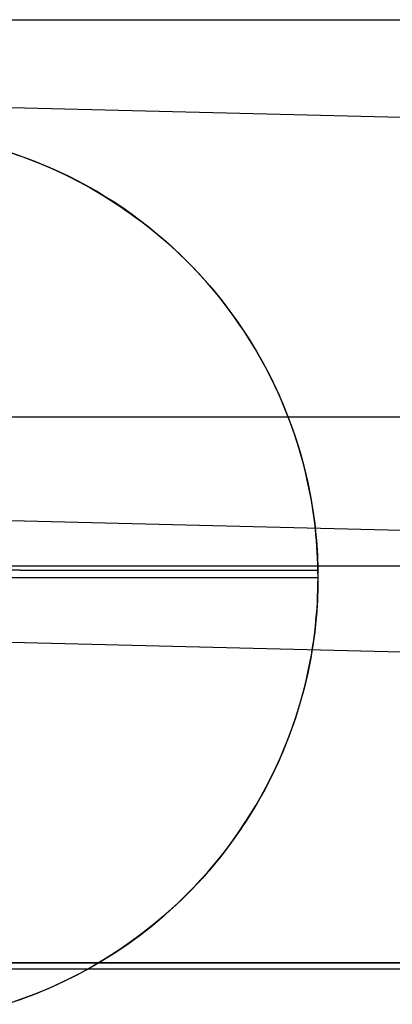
# Model space of a CAD drawing. Header units: millimetres. Extents: x 492 to 1282, y -834 to -234.
# Tile 46 of 93: x 640 to 646, y -251 to -234. Entities that reach past the tile are written whole.
import ezdxf

# ---------------------------------------------------------------- set-up
doc = ezdxf.new("R2010")
doc.units = ezdxf.units.MM
doc.layers.add('Volume$Layer 03', color=7, linetype='Continuous', true_color=0x000000)

msp = doc.modelspace()

# ---------------------------------------------------------------- linework, layer by layer
at = {"layer": 'Volume$Layer 03'}
for p, q in [((623.174, -234.371, 380.751), (1236.174, -234.371, 380.751)), ((856.476, -241.238, 1.019), (623.356, -235.445, 1.019)), ((639.505, -236.585, -8.01), (639.751, -236.67, -8.01)), ((639.709, -236.655, -3.995), (639.536, -236.596, -3.889)), ((639.686, -236.646, -13.01), (639.93, -236.737, -13.01)), ((639.879, -236.717, -4.102), (639.709, -236.655, -3.995)), ((639.751, -236.67, -8.01), (639.995, -236.763, -8.01)), ((640.045, -236.783, -4.211), (639.879, -236.717, -4.102)), ((639.93, -236.737, -13.01), (640.171, -236.836, -13.01)), ((639.995, -236.763, -8.01), (640.235, -236.864, -8.01)), ((640.207, -236.852, -4.321), (640.045, -236.783, -4.211)), ((640.171, -236.836, -13.01), (640.408, -236.944, -13.01)), ((640.366, -236.924, -4.431), (640.207, -236.852, -4.321)), ((640.235, -236.864, -8.01), (640.472, -236.974, -8.01)), ((640.523, -236.999, -4.542), (640.366, -236.924, -4.431)), ((640.408, -236.944, -13.01), (640.641, -237.059, -13.01)), ((640.472, -236.974, -8.01), (640.704, -237.092, -8.01)), ((640.677, -237.078, -4.654), (640.523, -236.999, -4.542)), ((640.641, -237.059, -13.01), (640.87, -237.183, -13.01)), ((640.83, -237.16, -4.767), (640.677, -237.078, -4.654)), ((640.704, -237.092, -8.01), (640.933, -237.218, -8.01)), ((640.981, -237.246, -4.881), (640.83, -237.16, -4.767)), ((640.87, -237.183, -13.01), (641.095, -237.314, -13.01)), ((640.933, -237.218, -8.01), (641.156, -237.352, -8.01)), ((641.131, -237.336, -4.995), (640.981, -237.246, -4.881)), ((641.095, -237.314, -13.01), (641.315, -237.453, -13.01)), ((641.278, -237.429, -5.11), (641.131, -237.336, -4.995)), ((641.156, -237.352, -8.01), (641.376, -237.494, -8.01)), ((641.422, -237.525, -5.224), (641.278, -237.429, -5.11)), ((641.315, -237.453, -13.01), (641.53, -237.6, -13.01)), ((641.376, -237.494, -8.01), (641.589, -237.643, -8.01)), ((641.565, -237.625, -5.338), (641.422, -237.525, -5.224)), ((641.53, -237.6, -13.01), (641.74, -237.754, -13.01)), ((641.706, -237.728, -5.452), (641.565, -237.625, -5.338)), ((641.589, -237.643, -8.01), (641.798, -237.799, -8.01)), ((641.844, -237.835, -5.565), (641.706, -237.728, -5.452)), ((641.74, -237.754, -13.01), (641.944, -237.916, -13.01)), ((641.798, -237.799, -8.01), (642.001, -237.963, -8.01)), ((641.98, -237.945, -5.677), (641.844, -237.835, -5.565)), ((641.944, -237.916, -13.01), (642.143, -238.084, -13.01)), ((642.113, -238.058, -5.788), (641.98, -237.945, -5.677)), ((642.001, -237.963, -8.01), (642.199, -238.133, -8.01)), ((642.244, -238.175, -5.898), (642.113, -238.058, -5.788)), ((642.143, -238.084, -13.01), (642.335, -238.259, -13.01)), ((642.199, -238.133, -8.01), (642.39, -238.311, -8.01)), ((642.373, -238.294, -6.006), (642.244, -238.175, -5.898)), ((642.335, -238.259, -13.01), (642.522, -238.441, -13.01)), ((642.499, -238.418, -6.113), (642.373, -238.294, -6.006)), ((642.39, -238.311, -8.01), (642.575, -238.494, -8.01)), ((642.614, -238.535, -6.211), (642.499, -238.418, -6.113)), ((642.522, -238.441, -13.01), (642.702, -238.629, -13.01)), ((642.575, -238.494, -8.01), (642.753, -238.685, -8.01)), ((642.728, -238.657, -6.307), (642.614, -238.535, -6.211)), ((642.702, -238.629, -13.01), (642.875, -238.823, -13.01)), ((642.839, -238.781, -6.403), (642.728, -238.657, -6.307)), ((642.753, -238.685, -8.01), (642.925, -238.881, -8.01)), ((642.948, -238.908, -6.496), (642.839, -238.781, -6.403)), ((642.875, -238.823, -13.01), (643.042, -239.023, -13.01)), ((642.925, -238.881, -8.01), (643.09, -239.083, -8.01)), ((643.055, -239.039, -6.588), (642.948, -238.908, -6.496)), ((643.042, -239.023, -13.01), (643.201, -239.229, -13.01)), ((643.159, -239.172, -6.679), (643.055, -239.039, -6.588)), ((643.09, -239.083, -8.01), (643.247, -239.291, -8.01)), ((643.261, -239.309, -6.767), (643.159, -239.172, -6.679)), ((643.201, -239.229, -13.01), (643.354, -239.44, -13.01)), ((643.247, -239.291, -8.01), (643.398, -239.504, -8.01)), ((643.36, -239.449, -6.853), (643.261, -239.309, -6.767)), ((643.354, -239.44, -13.01), (643.499, -239.656, -13.01)), ((643.457, -239.591, -6.937), (643.36, -239.449, -6.853)), ((643.398, -239.504, -8.01), (643.541, -239.722, -8.01)), ((643.55, -239.737, -7.019), (643.457, -239.591, -6.937)), ((643.499, -239.656, -13.01), (643.636, -239.877, -13.01)), ((643.541, -239.722, -8.01), (643.676, -239.945, -8.01)), ((643.641, -239.885, -7.099), (643.55, -239.737, -7.019)), ((643.636, -239.877, -13.01), (643.765, -240.103, -13.01)), ((643.729, -240.036, -7.176), (643.641, -239.885, -7.099)), ((643.676, -239.945, -8.01), (643.803, -240.173, -8.01)), ((643.814, -240.19, -7.25), (643.729, -240.036, -7.176)), ((643.765, -240.103, -13.01), (643.887, -240.333, -13.01)), ((643.803, -240.173, -8.01), (643.923, -240.404, -8.01)), ((643.895, -240.347, -7.322), (643.814, -240.19, -7.25)), ((643.887, -240.333, -13.01), (644.001, -240.568, -13.01)), ((643.973, -240.507, -7.391), (643.895, -240.347, -7.322)), ((643.923, -240.404, -8.01), (644.034, -240.64, -8.01)), ((644.048, -240.669, -7.457), (643.973, -240.507, -7.391)), ((644.001, -240.568, -13.01), (644.106, -240.806, -13.01)), ((644.034, -240.64, -8.01), (644.137, -240.88, -8.01)), ((644.119, -240.833, -7.52), (644.048, -240.669, -7.457)), ((644.106, -240.806, -13.01), (644.203, -241.047, -13.01)), ((644.187, -241.001, -7.579), (644.119, -240.833, -7.52)), ((644.137, -240.88, -8.01), (644.231, -241.123, -8.01)), ((644.251, -241.171, -7.636), (644.187, -241.001, -7.579)), ((623.174, -241.023, 389.902), (1236.174, -241.023, 389.902)), ((644.203, -241.047, -13.01), (644.291, -241.292, -13.01)), ((644.231, -241.123, -8.01), (644.317, -241.369, -8.01)), ((644.311, -241.343, -7.688), (644.251, -241.171, -7.636)), ((644.291, -241.292, -13.01), (644.371, -241.54, -13.01)), ((644.367, -241.518, -7.738), (644.311, -241.343, -7.688)), ((644.317, -241.369, -8.01), (644.395, -241.618, -8.01)), ((644.419, -241.695, -7.783), (644.367, -241.518, -7.738)), ((644.371, -241.54, -13.01), (644.443, -241.79, -13.01)), ((644.395, -241.618, -8.01), (644.464, -241.87, -8.01)), ((644.467, -241.875, -7.825), (644.419, -241.695, -7.783)), ((644.443, -241.79, -13.01), (644.505, -242.043, -13.01)), ((644.464, -241.87, -8.01), (644.524, -242.124, -8.01)), ((644.51, -242.057, -7.863), (644.467, -241.875, -7.825)), ((644.505, -242.043, -13.01), (644.559, -242.298, -13.01)), ((644.55, -242.241, -7.897), (644.51, -242.057, -7.863)), ((644.524, -242.124, -8.01), (644.575, -242.379, -8.01)), ((644.585, -242.428, -7.927), (644.55, -242.241, -7.897)), ((644.559, -242.298, -13.01), (644.604, -242.554, -13.01)), ((856.275, -248.151, -7.935), (623.184, -242.359, -7.935)), ((644.575, -242.379, -8.01), (644.617, -242.637, -8.01)), ((644.615, -242.617, -7.952), (644.585, -242.428, -7.927)), ((644.604, -242.554, -13.01), (644.64, -242.812, -13.01)), ((644.641, -242.808, -7.974), (644.615, -242.617, -7.952)), ((644.617, -242.637, -8.01), (644.65, -242.895, -8.01)), ((644.64, -242.812, -13.01), (644.667, -243.071, -13.01)), ((644.652, -242.904, -7.982), (644.641, -242.808, -7.974)), ((644.65, -242.895, -8.01), (644.674, -243.155, -8.01)), ((644.661, -243.001, -7.99), (644.652, -242.904, -7.982)), ((644.67, -243.098, -7.997), (644.661, -243.001, -7.99)), ((644.667, -243.071, -13.01), (644.685, -243.331, -13.01)), ((644.677, -243.196, -8.002), (644.67, -243.098, -7.997)), ((644.674, -243.155, -8.01), (644.689, -243.415, -8.01)), ((644.684, -243.294, -8.007), (644.677, -243.196, -8.002)), ((644.689, -243.393, -8.01), (644.684, -243.294, -8.007)), ((644.685, -243.331, -13.01), (644.694, -243.591, -13.01)), ((644.692, -243.493, -8.011), (644.689, -243.393, -8.01)), ((623.174, -243.522, 374.098), (1236.174, -243.522, 374.098)), ((639.696, -243.595, -0.012), (634.696, -243.595, -0.012)), ((639.696, -243.593, -8.012), (644.695, -243.593, -8.012)), ((639.696, -243.595, -0.012), (639.696, -243.595, -8.012)), ((644.695, -243.593, -8.012), (644.692, -243.493, -8.011)), ((644.694, -243.591, -13.01), (644.694, -243.851, -13.01)), ((644.696, -243.721, -8.011), (644.695, -243.593, -8.012)), ((644.696, -243.721, -13.01), (629.696, -243.721, -13.01)), ((644.695, -243.769, -8.01), (644.689, -244.03, -8.01)), ((644.695, -243.824, -8.009), (644.696, -243.721, -8.011)), ((644.696, -243.721, -8.011), (644.696, -243.721, -13.01)), ((644.694, -243.851, -13.01), (644.685, -244.111, -13.01)), ((644.689, -244.03, -8), (644.693, -243.927, -8.005)), ((644.693, -243.927, -8.005), (644.695, -243.824, -8.009)), ((644.685, -244.111, -13.01), (644.667, -244.371, -13.01)), ((644.689, -244.03, -8.01), (644.674, -244.29, -8.01)), ((644.679, -244.233, -7.987), (644.685, -244.131, -7.994)), ((644.685, -244.131, -7.994), (644.689, -244.03, -8)), ((644.674, -244.29, -8.01), (644.65, -244.549, -8.01)), ((644.671, -244.333, -7.978), (644.679, -244.233, -7.987)), ((856.215, -250.188, 7.935), (623.133, -244.396, 7.935)), ((644.667, -244.371, -13.01), (644.64, -244.63, -13.01)), ((644.652, -244.533, -7.957), (644.662, -244.433, -7.968)), ((644.662, -244.433, -7.968), (644.671, -244.333, -7.978)), ((644.64, -244.63, -13.01), (644.604, -244.888, -13.01)), ((644.65, -244.549, -8.01), (644.616, -244.808, -8.01)), ((644.629, -244.73, -7.931), (644.641, -244.632, -7.945)), ((644.641, -244.632, -7.945), (644.652, -244.533, -7.957)), ((644.615, -244.828, -7.916), (644.629, -244.73, -7.931)), ((644.604, -244.888, -13.01), (644.559, -245.144, -13.01)), ((644.616, -244.808, -8.01), (644.574, -245.065, -8.01)), ((644.584, -245.021, -7.884), (644.6, -244.925, -7.901)), ((644.6, -244.925, -7.901), (644.615, -244.828, -7.916)), ((644.574, -245.065, -8.01), (644.523, -245.321, -8.01)), ((644.528, -245.307, -7.826), (644.566, -245.117, -7.866)), ((644.566, -245.117, -7.866), (644.584, -245.021, -7.884)), ((644.559, -245.144, -13.01), (644.505, -245.399, -13.01)), ((644.505, -245.399, -13.01), (644.443, -245.652, -13.01)), ((644.523, -245.321, -8.01), (644.463, -245.575, -8.01)), ((644.485, -245.495, -7.783), (644.528, -245.307, -7.826)), ((644.463, -245.575, -8.01), (644.394, -245.826, -8.01)), ((644.437, -245.68, -7.735), (644.485, -245.495, -7.783)), ((644.443, -245.652, -13.01), (644.371, -245.902, -13.01)), ((644.386, -245.862, -7.683), (644.437, -245.68, -7.735)), ((644.371, -245.902, -13.01), (644.291, -246.15, -13.01)), ((644.394, -245.826, -8.01), (644.317, -246.075, -8.01)), ((644.329, -246.042, -7.627), (644.386, -245.862, -7.683)), ((644.317, -246.075, -8.01), (644.23, -246.321, -8.01)), ((644.269, -246.219, -7.568), (644.329, -246.042, -7.627)), ((644.291, -246.15, -13.01), (644.203, -246.394, -13.01)), ((644.205, -246.394, -7.504), (644.269, -246.219, -7.568)), ((644.203, -246.394, -13.01), (644.106, -246.636, -13.01)), ((644.23, -246.321, -8.01), (644.136, -246.564, -8.01)), ((644.137, -246.565, -7.438), (644.205, -246.394, -7.504)), ((644.136, -246.564, -8.01), (644.033, -246.804, -8.01)), ((644.065, -246.734, -7.368), (644.137, -246.565, -7.438)), ((643.99, -246.9, -7.294), (644.065, -246.734, -7.368)), ((644.106, -246.636, -13.01), (644.001, -246.874, -13.01)), ((644.001, -246.874, -13.01), (643.887, -247.108, -13.01)), ((643.91, -247.064, -7.218), (643.99, -246.9, -7.294)), ((644.033, -246.804, -8.01), (643.922, -247.039, -8.01)), ((643.887, -247.108, -13.01), (643.765, -247.339, -13.01)), ((643.922, -247.039, -8.01), (643.802, -247.271, -8.01)), ((643.828, -247.224, -7.138), (643.91, -247.064, -7.218)), ((643.802, -247.271, -8.01), (643.675, -247.499, -8.01)), ((643.742, -247.381, -7.056), (643.828, -247.224, -7.138)), ((643.765, -247.339, -13.01), (643.636, -247.564, -13.01)), ((643.653, -247.536, -6.97), (643.742, -247.381, -7.056)), ((643.636, -247.564, -13.01), (643.499, -247.786, -13.01)), ((643.675, -247.499, -8.01), (643.539, -247.721, -8.01)), ((643.561, -247.687, -6.883), (643.653, -247.536, -6.97)), ((643.539, -247.721, -8.01), (643.397, -247.94, -8.01)), ((643.466, -247.835, -6.792), (643.561, -247.687, -6.883)), ((643.397, -247.94, -8.01), (643.246, -248.153, -8.01)), ((643.499, -247.786, -13.01), (643.354, -248.002, -13.01)), ((643.368, -247.98, -6.699), (643.466, -247.835, -6.792)), ((643.354, -248.002, -13.01), (643.201, -248.213, -13.01)), ((643.268, -248.122, -6.604), (643.368, -247.98, -6.699)), ((643.201, -248.213, -13.01), (643.042, -248.419, -13.01)), ((643.059, -248.397, -6.408), (643.165, -248.261, -6.507)), ((643.246, -248.153, -8.01), (643.089, -248.36, -8.01)), ((643.165, -248.261, -6.507), (643.268, -248.122, -6.604)), ((643.042, -248.419, -13.01), (642.875, -248.619, -13.01)), ((643.089, -248.36, -8.01), (642.924, -248.562, -8.01)), ((642.951, -248.529, -6.307), (643.059, -248.397, -6.408)), ((642.924, -248.562, -8.01), (642.752, -248.758, -8.01)), ((642.841, -248.658, -6.204), (642.951, -248.529, -6.307)), ((642.752, -248.758, -8.01), (642.574, -248.948, -8.01)), ((642.875, -248.619, -13.01), (642.702, -248.813, -13.01)), ((642.729, -248.783, -6.099), (642.841, -248.658, -6.204)), ((642.499, -249.024, -5.886), (642.615, -248.905, -5.993)), ((642.702, -248.813, -13.01), (642.522, -249.001, -13.01)), ((642.615, -248.905, -5.993), (642.729, -248.783, -6.099)), ((642.311, -249.205, -5.713), (642.499, -249.024, -5.886)), ((642.522, -249.001, -13.01), (642.335, -249.183, -13.01)), ((642.574, -248.948, -8.01), (642.389, -249.132, -8.01)), ((642.119, -249.379, -5.536), (642.311, -249.205, -5.713)), ((642.335, -249.183, -13.01), (642.143, -249.358, -13.01)), ((642.389, -249.132, -8.01), (642.197, -249.309, -8.01)), ((641.922, -249.544, -5.357), (642.119, -249.379, -5.536)), ((642.143, -249.358, -13.01), (641.944, -249.526, -13.01)), ((642.197, -249.309, -8.01), (642, -249.48, -8.01)), ((641.72, -249.702, -5.176), (641.922, -249.544, -5.357)), ((641.944, -249.526, -13.01), (641.74, -249.687, -13.01)), ((642, -249.48, -8.01), (641.797, -249.643, -8.01)), ((641.515, -249.853, -4.993), (641.72, -249.702, -5.176)), ((641.74, -249.687, -13.01), (641.53, -249.842, -13.01)), ((641.797, -249.643, -8.01), (641.588, -249.8, -8.01)), ((641.305, -249.995, -4.809), (641.515, -249.853, -4.993)), ((641.53, -249.842, -13.01), (641.315, -249.988, -13.01)), ((641.588, -249.8, -8.01), (641.374, -249.949, -8.01)), ((641.091, -250.13, -4.623), (641.305, -249.995, -4.809)), ((641.315, -249.988, -13.01), (641.095, -250.128, -13.01)), ((641.374, -249.949, -8.01), (641.155, -250.09, -8.01)), ((538.174, -250.174, 201), (856.174, -250.174, 201)), ((856.174, -250.174, 199), (538.174, -250.174, 199)), ((856.174, -250.174, 200), (538.174, -250.174, 200)), ((623.174, -250.174, 383.249), (1236.174, -250.174, 383.249)), ((640.932, -250.224, -8.01), (640.703, -250.35, -8.01)), ((641.095, -250.128, -13.01), (640.87, -250.259, -13.01)), ((640.874, -250.257, -4.438), (641.091, -250.13, -4.623)), ((641.155, -250.09, -8.01), (640.932, -250.224, -8.01)), ((538.174, -250.272, 191), (856.174, -250.272, 191)), ((640.641, -250.383, -13.01), (640.408, -250.498, -13.01)), ((640.432, -250.486, -4.069), (640.657, -250.374, -4.255)), ((640.703, -250.35, -8.01), (640.471, -250.468, -8.01)), ((640.87, -250.259, -13.01), (640.641, -250.383, -13.01)), ((640.657, -250.374, -4.255), (640.874, -250.257, -4.438)), ((640.234, -250.578, -8.01), (639.994, -250.679, -8.01)), ((640.408, -250.498, -13.01), (640.171, -250.606, -13.01)), ((640.2, -250.592, -3.882), (640.432, -250.486, -4.069)), ((640.471, -250.468, -8.01), (640.234, -250.578, -8.01)), ((639.93, -250.705, -13.01), (639.686, -250.795, -13.01)), ((639.718, -250.783, -3.515), (639.961, -250.691, -3.697)), ((639.994, -250.679, -8.01), (639.751, -250.772, -8.01)), ((640.171, -250.606, -13.01), (639.93, -250.705, -13.01)), ((639.961, -250.691, -3.697), (640.2, -250.592, -3.882)), ((639.47, -250.867, -3.338), (639.718, -250.783, -3.515)), ((639.751, -250.772, -8.01), (639.504, -250.857, -8.01))]:
    msp.add_line(p, q, dxfattribs=at)

doc.saveas('drawing.dxf')
